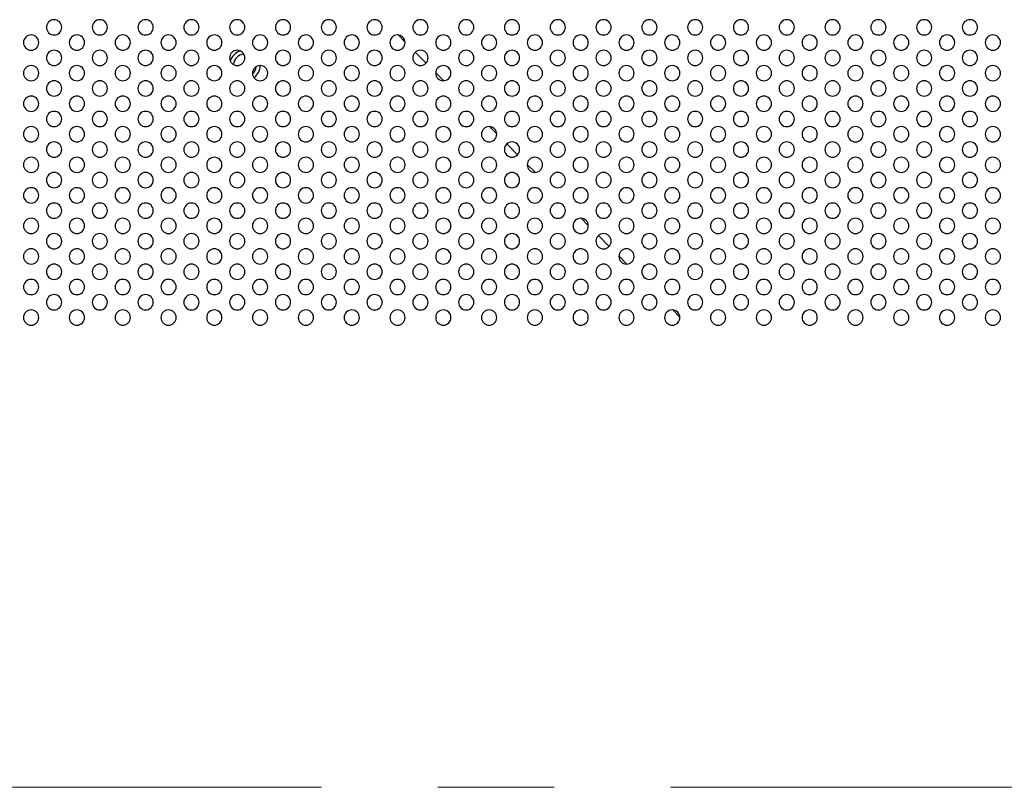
# Model space of a CAD drawing. Header units: millimetres. Extents: x 0 to 1118, y 0 to 864.
# Tile 84 of 256: x 826 to 848, y 346 to 363. Entities that reach past the tile are written whole.
import ezdxf

# ---------------------------------------------------------------- set-up
doc = ezdxf.new("R2010")
doc.units = ezdxf.units.MM
doc.linetypes.add('CENTERX2', pattern=[20.32, 12.7, -2.54, 2.54, -2.54])

msp = doc.modelspace()

# ---------------------------------------------------------------- linework, layer by layer
at = {"color": 7, "linetype": 'Continuous', "lineweight": 25}
for p, q in [((834.4126, 362.6106), (834.5679, 362.4554)), ((834.7892, 362.234), (835.0246, 361.9986)), ((835.2352, 361.788), (835.4119, 361.6113)), ((836.4126, 360.6106), (836.5679, 360.4554)), ((836.7892, 360.234), (837.0246, 359.9986)), ((837.2352, 359.788), (837.4119, 359.6113)), ((838.4126, 358.6106), (838.5679, 358.4554)), ((838.7892, 358.234), (839.0246, 357.9986)), ((839.2352, 357.788), (839.4119, 357.6113)), ((840.4126, 356.6106), (840.5679, 356.4554))]:
    msp.add_line(p, q, dxfattribs=at)
at = {"color": 7, "linetype": 'CENTERX2', "lineweight": 18}
msp.add_line((779.4016, 346.1943), (946.0682, 346.1943), dxfattribs=at)
at = {"color": 7, "linetype": 'Continuous', "lineweight": 25}
for centre, radius, start, end in [((826.9016, 362.7776), 0.1667, 0, 180), ((827.9016, 362.7776), 0.1667, 0, 180), ((828.9016, 362.7776), 0.1667, 0, 180), ((829.9016, 362.7776), 0.1667, 0, 180), ((830.9016, 362.7776), 0.1667, 0, 180), ((831.9016, 362.7776), 0.1667, 0, 180), ((832.9016, 362.7776), 0.1667, 0, 180), ((833.9016, 362.7776), 0.1667, 0, 180), ((834.9016, 362.7776), 0.1667, 0, 180), ((835.9016, 362.7776), 0.1667, 0, 180), ((836.9016, 362.7776), 0.1667, 0, 180), ((837.9016, 362.7776), 0.1667, 0, 180), ((838.9016, 362.7776), 0.1667, 0, 180), ((839.9016, 362.7776), 0.1667, 0, 180), ((840.9016, 362.7776), 0.1667, 0, 180), ((841.9016, 362.7776), 0.1667, 0, 180), ((842.9016, 362.7776), 0.1667, 0, 180), ((843.9016, 362.7776), 0.1667, 0, 180), ((844.9016, 362.7776), 0.1667, 0, 180), ((845.9016, 362.7776), 0.1667, 0, 180), ((846.9016, 362.7776), 0.1667, 0, 180), ((826.9016, 362.7776), 0.1667, 180, 0), ((827.9016, 362.7776), 0.1667, 180, 0), ((828.9016, 362.7776), 0.1667, 180, 0), ((829.9016, 362.7776), 0.1667, 180, 0), ((830.9016, 362.7776), 0.1667, 180, 0), ((831.9016, 362.7776), 0.1667, 180, 0), ((832.9016, 362.7776), 0.1667, 180, 0), ((833.9016, 362.7776), 0.1667, 180, 0), ((834.9016, 362.7776), 0.1667, 180, 0), ((835.9016, 362.7776), 0.1667, 180, 0), ((836.9016, 362.7776), 0.1667, 180, 0), ((837.9016, 362.7776), 0.1667, 180, 0), ((838.9016, 362.7776), 0.1667, 180, 0), ((839.9016, 362.7776), 0.1667, 180, 0), ((840.9016, 362.7776), 0.1667, 180, 0), ((841.9016, 362.7776), 0.1667, 180, 0), ((842.9016, 362.7776), 0.1667, 180, 0), ((843.9016, 362.7776), 0.1667, 180, 0), ((844.9016, 362.7776), 0.1667, 180, 0), ((845.9016, 362.7776), 0.1667, 180, 0), ((846.9016, 362.7776), 0.1667, 180, 0), ((826.4016, 362.4443), 0.1667, 0, 180), ((827.4016, 362.4443), 0.1667, 0, 180), ((828.4016, 362.4443), 0.1667, 0, 180), ((829.4016, 362.4443), 0.1667, 0, 180), ((830.4016, 362.4443), 0.1667, 0, 180), ((831.4016, 362.4443), 0.1667, 0, 180), ((832.4016, 362.4443), 0.1667, 0, 180), ((833.4016, 362.4443), 0.1667, 0, 180), ((834.4016, 362.4443), 0.1667, 0, 180), ((835.4016, 362.4443), 0.1667, 0, 180), ((836.4016, 362.4443), 0.1667, 0, 180), ((837.4016, 362.4443), 0.1667, 0, 180), ((838.4016, 362.4443), 0.1667, 0, 180), ((839.4016, 362.4443), 0.1667, 0, 180), ((840.4016, 362.4443), 0.1667, 0, 180), ((841.4016, 362.4443), 0.1667, 0, 180), ((842.4016, 362.4443), 0.1667, 0, 180), ((843.4016, 362.4443), 0.1667, 0, 180), ((844.4016, 362.4443), 0.1667, 0, 180), ((845.4016, 362.4443), 0.1667, 0, 180), ((846.4016, 362.4443), 0.1667, 0, 180), ((847.4016, 362.4443), 0.1667, 0, 180), ((826.4016, 362.4443), 0.1667, 180, 0), ((826.9016, 362.111), 0.1667, 0, 180), ((827.4016, 362.4443), 0.1667, 180, 0), ((827.9016, 362.111), 0.1667, 0, 180), ((828.4016, 362.4443), 0.1667, 180, 0), ((828.9016, 362.111), 0.1667, 0, 180), ((829.4016, 362.4443), 0.1667, 180, 0), ((829.9016, 362.111), 0.1667, 0, 180), ((830.4016, 362.4443), 0.1667, 180, 0), ((830.9016, 362.111), 0.1667, 0, 180), ((831.4016, 362.4443), 0.1667, 180, 0), ((831.9016, 362.111), 0.1667, 0, 180), ((832.4016, 362.4443), 0.1667, 180, 0), ((832.9016, 362.111), 0.1667, 0, 180), ((833.4016, 362.4443), 0.1667, 180, 0), ((833.9016, 362.111), 0.1667, 0, 180), ((834.4016, 362.4443), 0.1667, 180, 0), ((834.9016, 362.111), 0.1667, 0, 180), ((835.4016, 362.4443), 0.1667, 180, 0), ((835.9016, 362.111), 0.1667, 0, 180), ((836.4016, 362.4443), 0.1667, 180, 0), ((836.9016, 362.111), 0.1667, 0, 180), ((837.4016, 362.4443), 0.1667, 180, 0), ((837.9016, 362.111), 0.1667, 0, 180), ((838.4016, 362.4443), 0.1667, 180, 0), ((838.9016, 362.111), 0.1667, 0, 180), ((839.4016, 362.4443), 0.1667, 180, 0), ((839.9016, 362.111), 0.1667, 0, 180), ((840.4016, 362.4443), 0.1667, 180, 0), ((840.9016, 362.111), 0.1667, 0, 180), ((841.4016, 362.4443), 0.1667, 180, 0), ((841.9016, 362.111), 0.1667, 0, 180), ((842.4016, 362.4443), 0.1667, 180, 0), ((842.9016, 362.111), 0.1667, 0, 180), ((843.4016, 362.4443), 0.1667, 180, 0), ((843.9016, 362.111), 0.1667, 0, 180), ((844.4016, 362.4443), 0.1667, 180, 0), ((844.9016, 362.111), 0.1667, 0, 180), ((845.4016, 362.4443), 0.1667, 180, 0), ((845.9016, 362.111), 0.1667, 0, 180), ((846.4016, 362.4443), 0.1667, 180, 0), ((846.9016, 362.111), 0.1667, 0, 180), ((847.4016, 362.4443), 0.1667, 180, 0), ((826.9016, 362.111), 0.1667, 180, 0), ((827.9016, 362.111), 0.1667, 180, 0), ((828.9016, 362.111), 0.1667, 180, 0), ((829.9016, 362.111), 0.1667, 180, 0), ((830.9016, 362.111), 0.1667, 180, 0), ((831.0682, 361.9443), 0.3333, 107.11443, 162.88557), ((831.0682, 361.9443), 0.25, 94.9989, 175.0011), ((831.9016, 362.111), 0.1667, 180, 0), ((832.9016, 362.111), 0.1667, 180, 0), ((833.9016, 362.111), 0.1667, 180, 0), ((834.9016, 362.111), 0.1667, 180, 0), ((835.9016, 362.111), 0.1667, 180, 0), ((836.9016, 362.111), 0.1667, 180, 0), ((837.9016, 362.111), 0.1667, 180, 0), ((838.9016, 362.111), 0.1667, 180, 0), ((839.9016, 362.111), 0.1667, 180, 0), ((840.9016, 362.111), 0.1667, 180, 0), ((841.9016, 362.111), 0.1667, 180, 0), ((842.9016, 362.111), 0.1667, 180, 0), ((843.9016, 362.111), 0.1667, 180, 0), ((844.9016, 362.111), 0.1667, 180, 0), ((845.9016, 362.111), 0.1667, 180, 0), ((846.9016, 362.111), 0.1667, 180, 0), ((826.4016, 361.7776), 0.1667, 0, 180), ((827.4016, 361.7776), 0.1667, 0, 180), ((828.4016, 361.7776), 0.1667, 0, 180), ((829.4016, 361.7776), 0.1667, 0, 180), ((830.4016, 361.7776), 0.1667, 0, 180), ((831.4016, 361.7776), 0.1667, 0, 180), ((831.0682, 361.9443), 0.25, 312.13554, 354.73436), ((831.0682, 361.9443), 0.3333, 306.8699, 0), ((832.4016, 361.7776), 0.1667, 0, 180), ((833.4016, 361.7776), 0.1667, 0, 180), ((834.4016, 361.7776), 0.1667, 0, 180), ((835.4016, 361.7776), 0.1667, 0, 180), ((836.4016, 361.7776), 0.1667, 0, 180), ((837.4016, 361.7776), 0.1667, 0, 180), ((838.4016, 361.7776), 0.1667, 0, 180), ((839.4016, 361.7776), 0.1667, 0, 180), ((840.4016, 361.7776), 0.1667, 0, 180), ((841.4016, 361.7776), 0.1667, 0, 180), ((842.4016, 361.7776), 0.1667, 0, 180), ((843.4016, 361.7776), 0.1667, 0, 180), ((844.4016, 361.7776), 0.1667, 0, 180), ((845.4016, 361.7776), 0.1667, 0, 180), ((846.4016, 361.7776), 0.1667, 0, 180), ((847.4016, 361.7776), 0.1667, 0, 180), ((826.4016, 361.7776), 0.1667, 180, 0), ((827.4016, 361.7776), 0.1667, 180, 0), ((828.4016, 361.7776), 0.1667, 180, 0), ((829.4016, 361.7776), 0.1667, 180, 0), ((830.4016, 361.7776), 0.1667, 180, 0), ((831.4016, 361.7776), 0.1667, 180, 0), ((832.4016, 361.7776), 0.1667, 180, 0), ((833.4016, 361.7776), 0.1667, 180, 0), ((834.4016, 361.7776), 0.1667, 180, 0), ((835.4016, 361.7776), 0.1667, 180, 0), ((836.4016, 361.7776), 0.1667, 180, 0), ((837.4016, 361.7776), 0.1667, 180, 0), ((838.4016, 361.7776), 0.1667, 180, 0), ((839.4016, 361.7776), 0.1667, 180, 0), ((840.4016, 361.7776), 0.1667, 180, 0), ((841.4016, 361.7776), 0.1667, 180, 0), ((842.4016, 361.7776), 0.1667, 180, 0), ((843.4016, 361.7776), 0.1667, 180, 0), ((844.4016, 361.7776), 0.1667, 180, 0), ((845.4016, 361.7776), 0.1667, 180, 0), ((846.4016, 361.7776), 0.1667, 180, 0), ((847.4016, 361.7776), 0.1667, 180, 0), ((826.9016, 361.4443), 0.1667, 0, 180), ((826.9016, 361.4443), 0.1667, 180, 0), ((827.9016, 361.4443), 0.1667, 0, 180), ((827.9016, 361.4443), 0.1667, 180, 0), ((828.9016, 361.4443), 0.1667, 0, 180), ((828.9016, 361.4443), 0.1667, 180, 0), ((829.9016, 361.4443), 0.1667, 0, 180), ((829.9016, 361.4443), 0.1667, 180, 0), ((830.9016, 361.4443), 0.1667, 0, 180), ((830.9016, 361.4443), 0.1667, 180, 0), ((831.9016, 361.4443), 0.1667, 0, 180), ((831.9016, 361.4443), 0.1667, 180, 0), ((832.9016, 361.4443), 0.1667, 0, 180), ((832.9016, 361.4443), 0.1667, 180, 0), ((833.9016, 361.4443), 0.1667, 0, 180), ((833.9016, 361.4443), 0.1667, 180, 0), ((834.9016, 361.4443), 0.1667, 0, 180), ((834.9016, 361.4443), 0.1667, 180, 0), ((835.9016, 361.4443), 0.1667, 0, 180), ((835.9016, 361.4443), 0.1667, 180, 0), ((836.9016, 361.4443), 0.1667, 0, 180), ((836.9016, 361.4443), 0.1667, 180, 0), ((837.9016, 361.4443), 0.1667, 0, 180), ((837.9016, 361.4443), 0.1667, 180, 0), ((838.9016, 361.4443), 0.1667, 0, 180), ((838.9016, 361.4443), 0.1667, 180, 0), ((839.9016, 361.4443), 0.1667, 0, 180), ((839.9016, 361.4443), 0.1667, 180, 0), ((840.9016, 361.4443), 0.1667, 0, 180), ((840.9016, 361.4443), 0.1667, 180, 0), ((841.9016, 361.4443), 0.1667, 0, 180), ((841.9016, 361.4443), 0.1667, 180, 0), ((842.9016, 361.4443), 0.1667, 0, 180), ((842.9016, 361.4443), 0.1667, 180, 0), ((843.9016, 361.4443), 0.1667, 0, 180), ((843.9016, 361.4443), 0.1667, 180, 0), ((844.9016, 361.4443), 0.1667, 0, 180), ((844.9016, 361.4443), 0.1667, 180, 0), ((845.9016, 361.4443), 0.1667, 0, 180), ((845.9016, 361.4443), 0.1667, 180, 0), ((846.9016, 361.4443), 0.1667, 0, 180), ((846.9016, 361.4443), 0.1667, 180, 0), ((826.4016, 361.111), 0.1667, 0, 180), ((827.4016, 361.111), 0.1667, 0, 180), ((828.4016, 361.111), 0.1667, 0, 180), ((829.4016, 361.111), 0.1667, 0, 180), ((830.4016, 361.111), 0.1667, 0, 180), ((831.4016, 361.111), 0.1667, 0, 180), ((832.4016, 361.111), 0.1667, 0, 180), ((833.4016, 361.111), 0.1667, 0, 180), ((834.4016, 361.111), 0.1667, 0, 180), ((835.4016, 361.111), 0.1667, 0, 180), ((836.4016, 361.111), 0.1667, 0, 180), ((837.4016, 361.111), 0.1667, 0, 180), ((838.4016, 361.111), 0.1667, 0, 180), ((839.4016, 361.111), 0.1667, 0, 180), ((840.4016, 361.111), 0.1667, 0, 180), ((841.4016, 361.111), 0.1667, 0, 180), ((842.4016, 361.111), 0.1667, 0, 180), ((843.4016, 361.111), 0.1667, 0, 180), ((844.4016, 361.111), 0.1667, 0, 180), ((845.4016, 361.111), 0.1667, 0, 180), ((846.4016, 361.111), 0.1667, 0, 180), ((847.4016, 361.111), 0.1667, 0, 180), ((826.4016, 361.111), 0.1667, 180, 0), ((827.4016, 361.111), 0.1667, 180, 0), ((828.4016, 361.111), 0.1667, 180, 0), ((829.4016, 361.111), 0.1667, 180, 0), ((830.4016, 361.111), 0.1667, 180, 0), ((831.4016, 361.111), 0.1667, 180, 0), ((832.4016, 361.111), 0.1667, 180, 0), ((833.4016, 361.111), 0.1667, 180, 0), ((834.4016, 361.111), 0.1667, 180, 0), ((835.4016, 361.111), 0.1667, 180, 0), ((836.4016, 361.111), 0.1667, 180, 0), ((837.4016, 361.111), 0.1667, 180, 0), ((838.4016, 361.111), 0.1667, 180, 0), ((839.4016, 361.111), 0.1667, 180, 0), ((840.4016, 361.111), 0.1667, 180, 0), ((841.4016, 361.111), 0.1667, 180, 0), ((842.4016, 361.111), 0.1667, 180, 0), ((843.4016, 361.111), 0.1667, 180, 0), ((844.4016, 361.111), 0.1667, 180, 0), ((845.4016, 361.111), 0.1667, 180, 0), ((846.4016, 361.111), 0.1667, 180, 0), ((847.4016, 361.111), 0.1667, 180, 0), ((826.9016, 360.7776), 0.1667, 0, 180), ((826.9016, 360.7776), 0.1667, 180, 0), ((827.9016, 360.7776), 0.1667, 0, 180), ((827.9016, 360.7776), 0.1667, 180, 0), ((828.9016, 360.7776), 0.1667, 0, 180), ((828.9016, 360.7776), 0.1667, 180, 0), ((829.9016, 360.7776), 0.1667, 0, 180), ((829.9016, 360.7776), 0.1667, 180, 0), ((830.9016, 360.7776), 0.1667, 0, 180), ((830.9016, 360.7776), 0.1667, 180, 0), ((831.9016, 360.7776), 0.1667, 0, 180), ((831.9016, 360.7776), 0.1667, 180, 0), ((832.9016, 360.7776), 0.1667, 0, 180), ((832.9016, 360.7776), 0.1667, 180, 0), ((833.9016, 360.7776), 0.1667, 0, 180), ((833.9016, 360.7776), 0.1667, 180, 0), ((834.9016, 360.7776), 0.1667, 0, 180), ((834.9016, 360.7776), 0.1667, 180, 0), ((835.9016, 360.7776), 0.1667, 0, 180), ((835.9016, 360.7776), 0.1667, 180, 0), ((836.9016, 360.7776), 0.1667, 0, 180), ((836.9016, 360.7776), 0.1667, 180, 0), ((837.9016, 360.7776), 0.1667, 0, 180), ((837.9016, 360.7776), 0.1667, 180, 0), ((838.9016, 360.7776), 0.1667, 0, 180), ((838.9016, 360.7776), 0.1667, 180, 0), ((839.9016, 360.7776), 0.1667, 0, 180), ((839.9016, 360.7776), 0.1667, 180, 0), ((840.9016, 360.7776), 0.1667, 0, 180), ((840.9016, 360.7776), 0.1667, 180, 0), ((841.9016, 360.7776), 0.1667, 0, 180), ((841.9016, 360.7776), 0.1667, 180, 0), ((842.9016, 360.7776), 0.1667, 0, 180), ((842.9016, 360.7776), 0.1667, 180, 0), ((843.9016, 360.7776), 0.1667, 0, 180), ((843.9016, 360.7776), 0.1667, 180, 0), ((844.9016, 360.7776), 0.1667, 0, 180), ((844.9016, 360.7776), 0.1667, 180, 0), ((845.9016, 360.7776), 0.1667, 0, 180), ((845.9016, 360.7776), 0.1667, 180, 0), ((846.9016, 360.7776), 0.1667, 0, 180), ((846.9016, 360.7776), 0.1667, 180, 0), ((826.4016, 360.4443), 0.1667, 0, 180), ((827.4016, 360.4443), 0.1667, 0, 180), ((828.4016, 360.4443), 0.1667, 0, 180), ((829.4016, 360.4443), 0.1667, 0, 180), ((830.4016, 360.4443), 0.1667, 0, 180), ((831.4016, 360.4443), 0.1667, 0, 180), ((832.4016, 360.4443), 0.1667, 0, 180), ((833.4016, 360.4443), 0.1667, 0, 180), ((834.4016, 360.4443), 0.1667, 0, 180), ((835.4016, 360.4443), 0.1667, 0, 180), ((836.4016, 360.4443), 0.1667, 0, 180), ((837.4016, 360.4443), 0.1667, 0, 180), ((838.4016, 360.4443), 0.1667, 0, 180), ((839.4016, 360.4443), 0.1667, 0, 180), ((840.4016, 360.4443), 0.1667, 0, 180), ((841.4016, 360.4443), 0.1667, 0, 180), ((842.4016, 360.4443), 0.1667, 0, 180), ((843.4016, 360.4443), 0.1667, 0, 180), ((844.4016, 360.4443), 0.1667, 0, 180), ((845.4016, 360.4443), 0.1667, 0, 180), ((846.4016, 360.4443), 0.1667, 0, 180), ((847.4016, 360.4443), 0.1667, 0, 180), ((826.4016, 360.4443), 0.1667, 180, 0), ((827.4016, 360.4443), 0.1667, 180, 0), ((828.4016, 360.4443), 0.1667, 180, 0), ((829.4016, 360.4443), 0.1667, 180, 0), ((830.4016, 360.4443), 0.1667, 180, 0), ((831.4016, 360.4443), 0.1667, 180, 0), ((832.4016, 360.4443), 0.1667, 180, 0), ((833.4016, 360.4443), 0.1667, 180, 0), ((834.4016, 360.4443), 0.1667, 180, 0), ((835.4016, 360.4443), 0.1667, 180, 0), ((836.4016, 360.4443), 0.1667, 180, 0), ((837.4016, 360.4443), 0.1667, 180, 0), ((838.4016, 360.4443), 0.1667, 180, 0), ((839.4016, 360.4443), 0.1667, 180, 0), ((840.4016, 360.4443), 0.1667, 180, 0), ((841.4016, 360.4443), 0.1667, 180, 0), ((842.4016, 360.4443), 0.1667, 180, 0), ((843.4016, 360.4443), 0.1667, 180, 0), ((844.4016, 360.4443), 0.1667, 180, 0), ((845.4016, 360.4443), 0.1667, 180, 0), ((846.4016, 360.4443), 0.1667, 180, 0), ((847.4016, 360.4443), 0.1667, 180, 0), ((826.9016, 360.111), 0.1667, 0, 180), ((827.9016, 360.111), 0.1667, 0, 180), ((828.9016, 360.111), 0.1667, 0, 180), ((829.9016, 360.111), 0.1667, 0, 180), ((830.9016, 360.111), 0.1667, 0, 180), ((831.9016, 360.111), 0.1667, 0, 180), ((832.9016, 360.111), 0.1667, 0, 180), ((833.9016, 360.111), 0.1667, 0, 180), ((834.9016, 360.111), 0.1667, 0, 180), ((835.9016, 360.111), 0.1667, 0, 180), ((836.9016, 360.111), 0.1667, 0, 180), ((837.9016, 360.111), 0.1667, 0, 180), ((838.9016, 360.111), 0.1667, 0, 180), ((839.9016, 360.111), 0.1667, 0, 180), ((840.9016, 360.111), 0.1667, 0, 180), ((841.9016, 360.111), 0.1667, 0, 180), ((842.9016, 360.111), 0.1667, 0, 180), ((843.9016, 360.111), 0.1667, 0, 180), ((844.9016, 360.111), 0.1667, 0, 180), ((845.9016, 360.111), 0.1667, 0, 180), ((846.9016, 360.111), 0.1667, 0, 180), ((826.4016, 359.7776), 0.1667, 0, 180), ((826.9016, 360.111), 0.1667, 180, 0), ((827.4016, 359.7776), 0.1667, 0, 180), ((827.9016, 360.111), 0.1667, 180, 0), ((828.4016, 359.7776), 0.1667, 0, 180), ((828.9016, 360.111), 0.1667, 180, 0), ((829.4016, 359.7776), 0.1667, 0, 180), ((829.9016, 360.111), 0.1667, 180, 0), ((830.4016, 359.7776), 0.1667, 0, 180), ((830.9016, 360.111), 0.1667, 180, 0), ((831.4016, 359.7776), 0.1667, 0, 180), ((831.9016, 360.111), 0.1667, 180, 0), ((832.4016, 359.7776), 0.1667, 0, 180), ((832.9016, 360.111), 0.1667, 180, 0), ((833.4016, 359.7776), 0.1667, 0, 180), ((833.9016, 360.111), 0.1667, 180, 0), ((834.4016, 359.7776), 0.1667, 0, 180), ((834.9016, 360.111), 0.1667, 180, 0), ((835.4016, 359.7776), 0.1667, 0, 180), ((835.9016, 360.111), 0.1667, 180, 0), ((836.4016, 359.7776), 0.1667, 0, 180), ((836.9016, 360.111), 0.1667, 180, 0), ((837.4016, 359.7776), 0.1667, 0, 180), ((837.9016, 360.111), 0.1667, 180, 0), ((838.4016, 359.7776), 0.1667, 0, 180), ((838.9016, 360.111), 0.1667, 180, 0), ((839.4016, 359.7776), 0.1667, 0, 180), ((839.9016, 360.111), 0.1667, 180, 0), ((840.4016, 359.7776), 0.1667, 0, 180), ((840.9016, 360.111), 0.1667, 180, 0), ((841.4016, 359.7776), 0.1667, 0, 180), ((841.9016, 360.111), 0.1667, 180, 0), ((842.4016, 359.7776), 0.1667, 0, 180), ((842.9016, 360.111), 0.1667, 180, 0), ((843.4016, 359.7776), 0.1667, 0, 180), ((843.9016, 360.111), 0.1667, 180, 0), ((844.4016, 359.7776), 0.1667, 0, 180), ((844.9016, 360.111), 0.1667, 180, 0), ((845.4016, 359.7776), 0.1667, 0, 180), ((845.9016, 360.111), 0.1667, 180, 0), ((846.4016, 359.7776), 0.1667, 0, 180), ((846.9016, 360.111), 0.1667, 180, 0), ((847.4016, 359.7776), 0.1667, 0, 180), ((826.4016, 359.7776), 0.1667, 180, 0), ((827.4016, 359.7776), 0.1667, 180, 0), ((828.4016, 359.7776), 0.1667, 180, 0), ((829.4016, 359.7776), 0.1667, 180, 0), ((830.4016, 359.7776), 0.1667, 180, 0), ((831.4016, 359.7776), 0.1667, 180, 0), ((832.4016, 359.7776), 0.1667, 180, 0), ((833.4016, 359.7776), 0.1667, 180, 0), ((834.4016, 359.7776), 0.1667, 180, 0), ((835.4016, 359.7776), 0.1667, 180, 0), ((836.4016, 359.7776), 0.1667, 180, 0), ((837.4016, 359.7776), 0.1667, 180, 0), ((838.4016, 359.7776), 0.1667, 180, 0), ((839.4016, 359.7776), 0.1667, 180, 0), ((840.4016, 359.7776), 0.1667, 180, 0), ((841.4016, 359.7776), 0.1667, 180, 0), ((842.4016, 359.7776), 0.1667, 180, 0), ((843.4016, 359.7776), 0.1667, 180, 0), ((844.4016, 359.7776), 0.1667, 180, 0), ((845.4016, 359.7776), 0.1667, 180, 0), ((846.4016, 359.7776), 0.1667, 180, 0), ((847.4016, 359.7776), 0.1667, 180, 0), ((826.9016, 359.4443), 0.1667, 0, 180), ((827.9016, 359.4443), 0.1667, 0, 180), ((828.9016, 359.4443), 0.1667, 0, 180), ((829.9016, 359.4443), 0.1667, 0, 180), ((830.9016, 359.4443), 0.1667, 0, 180), ((831.9016, 359.4443), 0.1667, 0, 180), ((832.9016, 359.4443), 0.1667, 0, 180), ((833.9016, 359.4443), 0.1667, 0, 180), ((834.9016, 359.4443), 0.1667, 0, 180), ((835.9016, 359.4443), 0.1667, 0, 180), ((836.9016, 359.4443), 0.1667, 0, 180), ((837.9016, 359.4443), 0.1667, 0, 180), ((838.9016, 359.4443), 0.1667, 0, 180), ((839.9016, 359.4443), 0.1667, 0, 180), ((840.9016, 359.4443), 0.1667, 0, 180), ((841.9016, 359.4443), 0.1667, 0, 180), ((842.9016, 359.4443), 0.1667, 0, 180), ((843.9016, 359.4443), 0.1667, 0, 180), ((844.9016, 359.4443), 0.1667, 0, 180), ((845.9016, 359.4443), 0.1667, 0, 180), ((846.9016, 359.4443), 0.1667, 0, 180), ((826.4016, 359.111), 0.1667, 0, 180), ((826.9016, 359.4443), 0.1667, 180, 0), ((827.4016, 359.111), 0.1667, 0, 180), ((827.9016, 359.4443), 0.1667, 180, 0), ((828.4016, 359.111), 0.1667, 0, 180), ((828.9016, 359.4443), 0.1667, 180, 0), ((829.4016, 359.111), 0.1667, 0, 180), ((829.9016, 359.4443), 0.1667, 180, 0), ((830.4016, 359.111), 0.1667, 0, 180), ((830.9016, 359.4443), 0.1667, 180, 0), ((831.4016, 359.111), 0.1667, 0, 180), ((831.9016, 359.4443), 0.1667, 180, 0), ((832.4016, 359.111), 0.1667, 0, 180), ((832.9016, 359.4443), 0.1667, 180, 0), ((833.4016, 359.111), 0.1667, 0, 180), ((833.9016, 359.4443), 0.1667, 180, 0), ((834.4016, 359.111), 0.1667, 0, 180), ((834.9016, 359.4443), 0.1667, 180, 0), ((835.4016, 359.111), 0.1667, 0, 180), ((835.9016, 359.4443), 0.1667, 180, 0), ((836.4016, 359.111), 0.1667, 0, 180), ((836.9016, 359.4443), 0.1667, 180, 0), ((837.4016, 359.111), 0.1667, 0, 180), ((837.9016, 359.4443), 0.1667, 180, 0), ((838.4016, 359.111), 0.1667, 0, 180), ((838.9016, 359.4443), 0.1667, 180, 0), ((839.4016, 359.111), 0.1667, 0, 180), ((839.9016, 359.4443), 0.1667, 180, 0), ((840.4016, 359.111), 0.1667, 0, 180), ((840.9016, 359.4443), 0.1667, 180, 0), ((841.4016, 359.111), 0.1667, 0, 180), ((841.9016, 359.4443), 0.1667, 180, 0), ((842.4016, 359.111), 0.1667, 0, 180), ((842.9016, 359.4443), 0.1667, 180, 0), ((843.4016, 359.111), 0.1667, 0, 180), ((843.9016, 359.4443), 0.1667, 180, 0), ((844.4016, 359.111), 0.1667, 0, 180), ((844.9016, 359.4443), 0.1667, 180, 0), ((845.4016, 359.111), 0.1667, 0, 180), ((845.9016, 359.4443), 0.1667, 180, 0), ((846.4016, 359.111), 0.1667, 0, 180), ((846.9016, 359.4443), 0.1667, 180, 0), ((847.4016, 359.111), 0.1667, 0, 180), ((826.4016, 359.111), 0.1667, 180, 0), ((827.4016, 359.111), 0.1667, 180, 0), ((828.4016, 359.111), 0.1667, 180, 0), ((829.4016, 359.111), 0.1667, 180, 0), ((830.4016, 359.111), 0.1667, 180, 0), ((831.4016, 359.111), 0.1667, 180, 0), ((832.4016, 359.111), 0.1667, 180, 0), ((833.4016, 359.111), 0.1667, 180, 0), ((834.4016, 359.111), 0.1667, 180, 0), ((835.4016, 359.111), 0.1667, 180, 0), ((836.4016, 359.111), 0.1667, 180, 0), ((837.4016, 359.111), 0.1667, 180, 0), ((838.4016, 359.111), 0.1667, 180, 0), ((839.4016, 359.111), 0.1667, 180, 0), ((840.4016, 359.111), 0.1667, 180, 0), ((841.4016, 359.111), 0.1667, 180, 0), ((842.4016, 359.111), 0.1667, 180, 0), ((843.4016, 359.111), 0.1667, 180, 0), ((844.4016, 359.111), 0.1667, 180, 0), ((845.4016, 359.111), 0.1667, 180, 0), ((846.4016, 359.111), 0.1667, 180, 0), ((847.4016, 359.111), 0.1667, 180, 0), ((826.9016, 358.7776), 0.1667, 0, 180), ((827.9016, 358.7776), 0.1667, 0, 180), ((828.9016, 358.7776), 0.1667, 0, 180), ((829.9016, 358.7776), 0.1667, 0, 180), ((830.9016, 358.7776), 0.1667, 0, 180), ((831.9016, 358.7776), 0.1667, 0, 180), ((832.9016, 358.7776), 0.1667, 0, 180), ((833.9016, 358.7776), 0.1667, 0, 180), ((834.9016, 358.7776), 0.1667, 0, 180), ((835.9016, 358.7776), 0.1667, 0, 180), ((836.9016, 358.7776), 0.1667, 0, 180), ((837.9016, 358.7776), 0.1667, 0, 180), ((838.9016, 358.7776), 0.1667, 0, 180), ((839.9016, 358.7776), 0.1667, 0, 180), ((840.9016, 358.7776), 0.1667, 0, 180), ((841.9016, 358.7776), 0.1667, 0, 180), ((842.9016, 358.7776), 0.1667, 0, 180), ((843.9016, 358.7776), 0.1667, 0, 180), ((844.9016, 358.7776), 0.1667, 0, 180), ((845.9016, 358.7776), 0.1667, 0, 180), ((846.9016, 358.7776), 0.1667, 0, 180), ((826.9016, 358.7776), 0.1667, 180, 0), ((827.9016, 358.7776), 0.1667, 180, 0), ((828.9016, 358.7776), 0.1667, 180, 0), ((829.9016, 358.7776), 0.1667, 180, 0), ((830.9016, 358.7776), 0.1667, 180, 0), ((831.9016, 358.7776), 0.1667, 180, 0), ((832.9016, 358.7776), 0.1667, 180, 0), ((833.9016, 358.7776), 0.1667, 180, 0), ((834.9016, 358.7776), 0.1667, 180, 0), ((835.9016, 358.7776), 0.1667, 180, 0), ((836.9016, 358.7776), 0.1667, 180, 0), ((837.9016, 358.7776), 0.1667, 180, 0), ((838.9016, 358.7776), 0.1667, 180, 0), ((839.9016, 358.7776), 0.1667, 180, 0), ((840.9016, 358.7776), 0.1667, 180, 0), ((841.9016, 358.7776), 0.1667, 180, 0), ((842.9016, 358.7776), 0.1667, 180, 0), ((843.9016, 358.7776), 0.1667, 180, 0), ((844.9016, 358.7776), 0.1667, 180, 0), ((845.9016, 358.7776), 0.1667, 180, 0), ((846.9016, 358.7776), 0.1667, 180, 0), ((826.4016, 358.4443), 0.1667, 0, 180), ((826.4016, 358.4443), 0.1667, 180, 0), ((827.4016, 358.4443), 0.1667, 0, 180), ((827.4016, 358.4443), 0.1667, 180, 0), ((828.4016, 358.4443), 0.1667, 0, 180), ((828.4016, 358.4443), 0.1667, 180, 0), ((829.4016, 358.4443), 0.1667, 0, 180), ((829.4016, 358.4443), 0.1667, 180, 0), ((830.4016, 358.4443), 0.1667, 0, 180), ((830.4016, 358.4443), 0.1667, 180, 0), ((831.4016, 358.4443), 0.1667, 0, 180), ((831.4016, 358.4443), 0.1667, 180, 0), ((832.4016, 358.4443), 0.1667, 0, 180), ((832.4016, 358.4443), 0.1667, 180, 0), ((833.4016, 358.4443), 0.1667, 0, 180), ((833.4016, 358.4443), 0.1667, 180, 0), ((834.4016, 358.4443), 0.1667, 0, 180), ((834.4016, 358.4443), 0.1667, 180, 0), ((835.4016, 358.4443), 0.1667, 0, 180), ((835.4016, 358.4443), 0.1667, 180, 0), ((836.4016, 358.4443), 0.1667, 0, 180), ((836.4016, 358.4443), 0.1667, 180, 0), ((837.4016, 358.4443), 0.1667, 0, 180), ((837.4016, 358.4443), 0.1667, 180, 0), ((838.4016, 358.4443), 0.1667, 0, 180), ((838.4016, 358.4443), 0.1667, 180, 0), ((839.4016, 358.4443), 0.1667, 0, 180), ((839.4016, 358.4443), 0.1667, 180, 0), ((840.4016, 358.4443), 0.1667, 0, 180), ((840.4016, 358.4443), 0.1667, 180, 0), ((841.4016, 358.4443), 0.1667, 0, 180), ((841.4016, 358.4443), 0.1667, 180, 0), ((842.4016, 358.4443), 0.1667, 0, 180), ((842.4016, 358.4443), 0.1667, 180, 0), ((843.4016, 358.4443), 0.1667, 0, 180), ((843.4016, 358.4443), 0.1667, 180, 0), ((844.4016, 358.4443), 0.1667, 0, 180), ((844.4016, 358.4443), 0.1667, 180, 0), ((845.4016, 358.4443), 0.1667, 0, 180), ((845.4016, 358.4443), 0.1667, 180, 0), ((846.4016, 358.4443), 0.1667, 0, 180), ((846.4016, 358.4443), 0.1667, 180, 0), ((847.4016, 358.4443), 0.1667, 0, 180), ((847.4016, 358.4443), 0.1667, 180, 0), ((826.9016, 358.111), 0.1667, 0, 180), ((827.9016, 358.111), 0.1667, 0, 180), ((828.9016, 358.111), 0.1667, 0, 180), ((829.9016, 358.111), 0.1667, 0, 180), ((830.9016, 358.111), 0.1667, 0, 180), ((831.9016, 358.111), 0.1667, 0, 180), ((832.9016, 358.111), 0.1667, 0, 180), ((833.9016, 358.111), 0.1667, 0, 180), ((834.9016, 358.111), 0.1667, 0, 180), ((835.9016, 358.111), 0.1667, 0, 180), ((836.9016, 358.111), 0.1667, 0, 180), ((837.9016, 358.111), 0.1667, 0, 180), ((838.9016, 358.111), 0.1667, 0, 180), ((839.9016, 358.111), 0.1667, 0, 180), ((840.9016, 358.111), 0.1667, 0, 180), ((841.9016, 358.111), 0.1667, 0, 180), ((842.9016, 358.111), 0.1667, 0, 180), ((843.9016, 358.111), 0.1667, 0, 180), ((844.9016, 358.111), 0.1667, 0, 180), ((845.9016, 358.111), 0.1667, 0, 180), ((846.9016, 358.111), 0.1667, 0, 180), ((826.9016, 358.111), 0.1667, 180, 0), ((827.9016, 358.111), 0.1667, 180, 0), ((828.9016, 358.111), 0.1667, 180, 0), ((829.9016, 358.111), 0.1667, 180, 0), ((830.9016, 358.111), 0.1667, 180, 0), ((831.9016, 358.111), 0.1667, 180, 0), ((832.9016, 358.111), 0.1667, 180, 0), ((833.9016, 358.111), 0.1667, 180, 0), ((834.9016, 358.111), 0.1667, 180, 0), ((835.9016, 358.111), 0.1667, 180, 0), ((836.9016, 358.111), 0.1667, 180, 0), ((837.9016, 358.111), 0.1667, 180, 0), ((838.9016, 358.111), 0.1667, 180, 0), ((839.9016, 358.111), 0.1667, 180, 0), ((840.9016, 358.111), 0.1667, 180, 0), ((841.9016, 358.111), 0.1667, 180, 0), ((842.9016, 358.111), 0.1667, 180, 0), ((843.9016, 358.111), 0.1667, 180, 0), ((844.9016, 358.111), 0.1667, 180, 0), ((845.9016, 358.111), 0.1667, 180, 0), ((846.9016, 358.111), 0.1667, 180, 0), ((826.4016, 357.7776), 0.1667, 0, 180), ((826.4016, 357.7776), 0.1667, 180, 0), ((827.4016, 357.7776), 0.1667, 0, 180), ((827.4016, 357.7776), 0.1667, 180, 0), ((828.4016, 357.7776), 0.1667, 0, 180), ((828.4016, 357.7776), 0.1667, 180, 0), ((829.4016, 357.7776), 0.1667, 0, 180), ((829.4016, 357.7776), 0.1667, 180, 0), ((830.4016, 357.7776), 0.1667, 0, 180), ((830.4016, 357.7776), 0.1667, 180, 0), ((831.4016, 357.7776), 0.1667, 0, 180), ((831.4016, 357.7776), 0.1667, 180, 0), ((832.4016, 357.7776), 0.1667, 0, 180), ((832.4016, 357.7776), 0.1667, 180, 0), ((833.4016, 357.7776), 0.1667, 0, 180), ((833.4016, 357.7776), 0.1667, 180, 0), ((834.4016, 357.7776), 0.1667, 0, 180), ((834.4016, 357.7776), 0.1667, 180, 0), ((835.4016, 357.7776), 0.1667, 0, 180), ((835.4016, 357.7776), 0.1667, 180, 0), ((836.4016, 357.7776), 0.1667, 0, 180), ((836.4016, 357.7776), 0.1667, 180, 0), ((837.4016, 357.7776), 0.1667, 0, 180), ((837.4016, 357.7776), 0.1667, 180, 0), ((838.4016, 357.7776), 0.1667, 0, 180), ((838.4016, 357.7776), 0.1667, 180, 0), ((839.4016, 357.7776), 0.1667, 0, 180), ((839.4016, 357.7776), 0.1667, 180, 0), ((840.4016, 357.7776), 0.1667, 0, 180), ((840.4016, 357.7776), 0.1667, 180, 0), ((841.4016, 357.7776), 0.1667, 0, 180), ((841.4016, 357.7776), 0.1667, 180, 0), ((842.4016, 357.7776), 0.1667, 0, 180), ((842.4016, 357.7776), 0.1667, 180, 0), ((843.4016, 357.7776), 0.1667, 0, 180), ((843.4016, 357.7776), 0.1667, 180, 0), ((844.4016, 357.7776), 0.1667, 0, 180), ((844.4016, 357.7776), 0.1667, 180, 0), ((845.4016, 357.7776), 0.1667, 0, 180), ((845.4016, 357.7776), 0.1667, 180, 0), ((846.4016, 357.7776), 0.1667, 0, 180), ((846.4016, 357.7776), 0.1667, 180, 0), ((847.4016, 357.7776), 0.1667, 0, 180), ((847.4016, 357.7776), 0.1667, 180, 0), ((826.9016, 357.4443), 0.1667, 0, 180), ((827.9016, 357.4443), 0.1667, 0, 180), ((828.9016, 357.4443), 0.1667, 0, 180), ((829.9016, 357.4443), 0.1667, 0, 180), ((830.9016, 357.4443), 0.1667, 0, 180), ((831.9016, 357.4443), 0.1667, 0, 180), ((832.9016, 357.4443), 0.1667, 0, 180), ((833.9016, 357.4443), 0.1667, 0, 180), ((834.9016, 357.4443), 0.1667, 0, 180), ((835.9016, 357.4443), 0.1667, 0, 180), ((836.9016, 357.4443), 0.1667, 0, 180), ((837.9016, 357.4443), 0.1667, 0, 180), ((838.9016, 357.4443), 0.1667, 0, 180), ((839.9016, 357.4443), 0.1667, 0, 180), ((840.9016, 357.4443), 0.1667, 0, 180), ((841.9016, 357.4443), 0.1667, 0, 180), ((842.9016, 357.4443), 0.1667, 0, 180), ((843.9016, 357.4443), 0.1667, 0, 180), ((844.9016, 357.4443), 0.1667, 0, 180), ((845.9016, 357.4443), 0.1667, 0, 180), ((846.9016, 357.4443), 0.1667, 0, 180), ((826.9016, 357.4443), 0.1667, 180, 0), ((827.9016, 357.4443), 0.1667, 180, 0), ((828.9016, 357.4443), 0.1667, 180, 0), ((829.9016, 357.4443), 0.1667, 180, 0), ((830.9016, 357.4443), 0.1667, 180, 0), ((831.9016, 357.4443), 0.1667, 180, 0), ((832.9016, 357.4443), 0.1667, 180, 0), ((833.9016, 357.4443), 0.1667, 180, 0), ((834.9016, 357.4443), 0.1667, 180, 0), ((835.9016, 357.4443), 0.1667, 180, 0), ((836.9016, 357.4443), 0.1667, 180, 0), ((837.9016, 357.4443), 0.1667, 180, 0), ((838.9016, 357.4443), 0.1667, 180, 0), ((839.9016, 357.4443), 0.1667, 180, 0), ((840.9016, 357.4443), 0.1667, 180, 0), ((841.9016, 357.4443), 0.1667, 180, 0), ((842.9016, 357.4443), 0.1667, 180, 0), ((843.9016, 357.4443), 0.1667, 180, 0), ((844.9016, 357.4443), 0.1667, 180, 0), ((845.9016, 357.4443), 0.1667, 180, 0), ((846.9016, 357.4443), 0.1667, 180, 0), ((826.4016, 357.111), 0.1667, 0, 180), ((827.4016, 357.111), 0.1667, 0, 180), ((828.4016, 357.111), 0.1667, 0, 180), ((829.4016, 357.111), 0.1667, 0, 180), ((830.4016, 357.111), 0.1667, 0, 180), ((831.4016, 357.111), 0.1667, 0, 180), ((832.4016, 357.111), 0.1667, 0, 180), ((833.4016, 357.111), 0.1667, 0, 180), ((834.4016, 357.111), 0.1667, 0, 180), ((835.4016, 357.111), 0.1667, 0, 180), ((836.4016, 357.111), 0.1667, 0, 180), ((837.4016, 357.111), 0.1667, 0, 180), ((838.4016, 357.111), 0.1667, 0, 180), ((839.4016, 357.111), 0.1667, 0, 180), ((840.4016, 357.111), 0.1667, 0, 180), ((841.4016, 357.111), 0.1667, 0, 180), ((842.4016, 357.111), 0.1667, 0, 180), ((843.4016, 357.111), 0.1667, 0, 180), ((844.4016, 357.111), 0.1667, 0, 180), ((845.4016, 357.111), 0.1667, 0, 180), ((846.4016, 357.111), 0.1667, 0, 180), ((847.4016, 357.111), 0.1667, 0, 180), ((826.4016, 357.111), 0.1667, 180, 0), ((826.9016, 356.7776), 0.1667, 0, 180), ((827.4016, 357.111), 0.1667, 180, 0), ((827.9016, 356.7776), 0.1667, 0, 180), ((828.4016, 357.111), 0.1667, 180, 0), ((828.9016, 356.7776), 0.1667, 0, 180), ((829.4016, 357.111), 0.1667, 180, 0), ((829.9016, 356.7776), 0.1667, 0, 180), ((830.4016, 357.111), 0.1667, 180, 0), ((830.9016, 356.7776), 0.1667, 0, 180), ((831.4016, 357.111), 0.1667, 180, 0), ((831.9016, 356.7776), 0.1667, 0, 180), ((832.4016, 357.111), 0.1667, 180, 0), ((832.9016, 356.7776), 0.1667, 0, 180), ((833.4016, 357.111), 0.1667, 180, 0), ((833.9016, 356.7776), 0.1667, 0, 180), ((834.4016, 357.111), 0.1667, 180, 0), ((834.9016, 356.7776), 0.1667, 0, 180), ((835.4016, 357.111), 0.1667, 180, 0), ((835.9016, 356.7776), 0.1667, 0, 180), ((836.4016, 357.111), 0.1667, 180, 0), ((836.9016, 356.7776), 0.1667, 0, 180), ((837.4016, 357.111), 0.1667, 180, 0), ((837.9016, 356.7776), 0.1667, 0, 180), ((838.4016, 357.111), 0.1667, 180, 0), ((838.9016, 356.7776), 0.1667, 0, 180), ((839.4016, 357.111), 0.1667, 180, 0), ((839.9016, 356.7776), 0.1667, 0, 180), ((840.4016, 357.111), 0.1667, 180, 0), ((840.9016, 356.7776), 0.1667, 0, 180), ((841.4016, 357.111), 0.1667, 180, 0), ((841.9016, 356.7776), 0.1667, 0, 180), ((842.4016, 357.111), 0.1667, 180, 0), ((842.9016, 356.7776), 0.1667, 0, 180), ((843.4016, 357.111), 0.1667, 180, 0), ((843.9016, 356.7776), 0.1667, 0, 180), ((844.4016, 357.111), 0.1667, 180, 0), ((844.9016, 356.7776), 0.1667, 0, 180), ((845.4016, 357.111), 0.1667, 180, 0), ((845.9016, 356.7776), 0.1667, 0, 180), ((846.4016, 357.111), 0.1667, 180, 0), ((846.9016, 356.7776), 0.1667, 0, 180), ((847.4016, 357.111), 0.1667, 180, 0), ((826.9016, 356.7776), 0.1667, 180, 0), ((827.9016, 356.7776), 0.1667, 180, 0), ((828.9016, 356.7776), 0.1667, 180, 0), ((829.9016, 356.7776), 0.1667, 180, 0), ((830.9016, 356.7776), 0.1667, 180, 0), ((831.9016, 356.7776), 0.1667, 180, 0), ((832.9016, 356.7776), 0.1667, 180, 0), ((833.9016, 356.7776), 0.1667, 180, 0), ((834.9016, 356.7776), 0.1667, 180, 0), ((835.9016, 356.7776), 0.1667, 180, 0), ((836.9016, 356.7776), 0.1667, 180, 0), ((837.9016, 356.7776), 0.1667, 180, 0), ((838.9016, 356.7776), 0.1667, 180, 0), ((839.9016, 356.7776), 0.1667, 180, 0), ((840.9016, 356.7776), 0.1667, 180, 0), ((841.9016, 356.7776), 0.1667, 180, 0), ((842.9016, 356.7776), 0.1667, 180, 0), ((843.9016, 356.7776), 0.1667, 180, 0), ((844.9016, 356.7776), 0.1667, 180, 0), ((845.9016, 356.7776), 0.1667, 180, 0), ((846.9016, 356.7776), 0.1667, 180, 0), ((826.4016, 356.4443), 0.1667, 0, 180), ((827.4016, 356.4443), 0.1667, 0, 180), ((828.4016, 356.4443), 0.1667, 0, 180), ((829.4016, 356.4443), 0.1667, 0, 180), ((830.4016, 356.4443), 0.1667, 0, 180), ((831.4016, 356.4443), 0.1667, 0, 180), ((832.4016, 356.4443), 0.1667, 0, 180), ((833.4016, 356.4443), 0.1667, 0, 180), ((834.4016, 356.4443), 0.1667, 0, 180), ((835.4016, 356.4443), 0.1667, 0, 180), ((836.4016, 356.4443), 0.1667, 0, 180), ((837.4016, 356.4443), 0.1667, 0, 180), ((838.4016, 356.4443), 0.1667, 0, 180), ((839.4016, 356.4443), 0.1667, 0, 180), ((840.4016, 356.4443), 0.1667, 0, 180), ((841.4016, 356.4443), 0.1667, 0, 180), ((842.4016, 356.4443), 0.1667, 0, 180), ((843.4016, 356.4443), 0.1667, 0, 180), ((844.4016, 356.4443), 0.1667, 0, 180), ((845.4016, 356.4443), 0.1667, 0, 180), ((846.4016, 356.4443), 0.1667, 0, 180), ((847.4016, 356.4443), 0.1667, 0, 180), ((826.4016, 356.4443), 0.1667, 180, 0), ((827.4016, 356.4443), 0.1667, 180, 0), ((828.4016, 356.4443), 0.1667, 180, 0), ((829.4016, 356.4443), 0.1667, 180, 0), ((830.4016, 356.4443), 0.1667, 180, 0), ((831.4016, 356.4443), 0.1667, 180, 0), ((832.4016, 356.4443), 0.1667, 180, 0), ((833.4016, 356.4443), 0.1667, 180, 0), ((834.4016, 356.4443), 0.1667, 180, 0), ((835.4016, 356.4443), 0.1667, 180, 0), ((836.4016, 356.4443), 0.1667, 180, 0), ((837.4016, 356.4443), 0.1667, 180, 0), ((838.4016, 356.4443), 0.1667, 180, 0), ((839.4016, 356.4443), 0.1667, 180, 0), ((840.4016, 356.4443), 0.1667, 180, 0), ((841.4016, 356.4443), 0.1667, 180, 0), ((842.4016, 356.4443), 0.1667, 180, 0), ((843.4016, 356.4443), 0.1667, 180, 0), ((844.4016, 356.4443), 0.1667, 180, 0), ((845.4016, 356.4443), 0.1667, 180, 0), ((846.4016, 356.4443), 0.1667, 180, 0), ((847.4016, 356.4443), 0.1667, 180, 0)]:
    msp.add_arc(centre, radius, start, end, dxfattribs=at)

doc.saveas('drawing.dxf')
